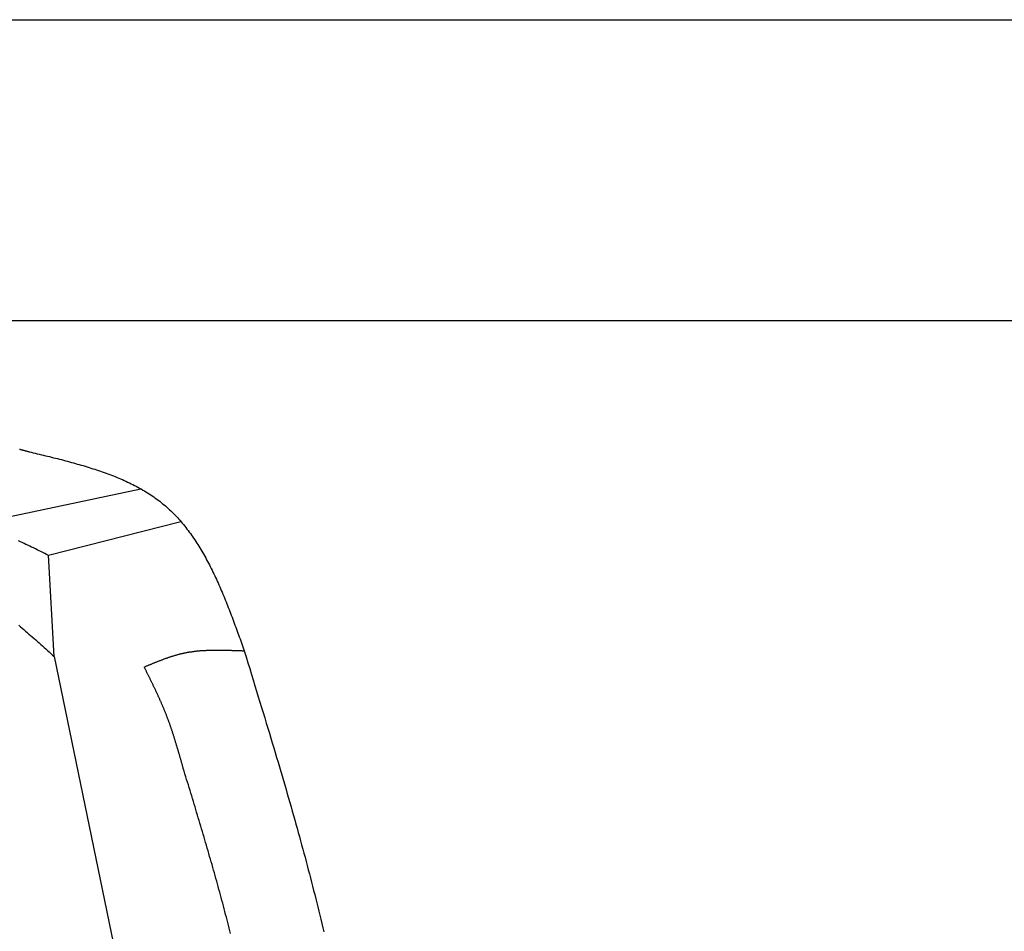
# Model space of a CAD drawing. Extents: x 562 to 7231, y 5817 to 12126.
# Tile 57 of 58: x 5121 to 5775, y 11210 to 11816. Entities that reach past the tile are written whole.
import ezdxf

# ---------------------------------------------------------------- set-up
doc = ezdxf.new("R2010")
doc.units = 0
doc.layers.get('0').update_dxf_attribs({"linetype": 'CONTINUOUS'})
doc.layers.add('CAR', color=10, linetype='CONTINUOUS')

msp = doc.modelspace()

# ---------------------------------------------------------------- linework, layer by layer
for p, q in [((872.775, 11815.902), (6472.775, 11815.902)), ((6272.775, 11615.902), (1072.775, 11615.902))]:
    msp.add_line(p, q)
at = {"layer": 'CAR'}
for p, q in [((5094.589, 11481.66), (5201.621, 11504.169)), ((5140.289, 11460.026), (5228.274, 11482.44)), ((5144.049, 11392.806), (5140.289, 11460.026)), ((5144.049, 11392.806), (5238.143, 10936.966))]:
    msp.add_line(p, q, dxfattribs=at)
for points in [[(5121.04, 11530.6, 0), (5121.37, 11530.5, 0), (5121.69, 11530.4, 0), (5122.01, 11530.3, 0), (5122.34, 11530.2, 0), (5122.66, 11530.1, 0), (5122.99, 11530.1, 0), (5123.31, 11530, 0), (5123.63, 11529.9, 0), (5123.95, 11529.8, 0), (5124.28, 11529.7, 0), (5124.6, 11529.6, 0), (5124.92, 11529.5, 0), (5125.24, 11529.4, 0), (5125.56, 11529.4, 0), (5125.88, 11529.3, 0), (5126.2, 11529.2, 0), (5126.52, 11529.1, 0), (5126.84, 11529, 0), (5127.16, 11528.9, 0), (5127.48, 11528.8, 0)], [(5127.48, 11528.8, 0), (5128.83, 11528.5, 0), (5130.17, 11528.2, 0), (5131.52, 11527.9, 0), (5132.87, 11527.5, 0), (5134.21, 11527.2, 0), (5135.56, 11526.9, 0), (5136.9, 11526.6, 0), (5138.24, 11526.2, 0), (5139.58, 11525.9, 0), (5140.92, 11525.6, 0), (5142.26, 11525.3, 0), (5143.6, 11524.9, 0), (5144.93, 11524.6, 0), (5146.27, 11524.3, 0), (5147.6, 11523.9, 0), (5148.93, 11523.6, 0), (5150.25, 11523.2, 0), (5151.58, 11522.9, 0), (5152.9, 11522.5, 0), (5154.22, 11522.2, 0), (5155.53, 11521.8, 0), (5156.84, 11521.5, 0), (5158.15, 11521.1, 0), (5159.46, 11520.7, 0), (5160.76, 11520.4, 0), (5162.06, 11520, 0), (5163.35, 11519.6, 0), (5164.64, 11519.2, 0), (5165.93, 11518.8, 0), (5167.21, 11518.4, 0), (5168.49, 11518, 0), (5169.76, 11517.6, 0), (5171.03, 11517.2, 0), (5172.29, 11516.8, 0), (5173.55, 11516.4, 0), (5174.8, 11515.9, 0), (5176.05, 11515.5, 0), (5177.29, 11515.1, 0), (5178.53, 11514.6, 0), (5179.76, 11514.2, 0), (5180.98, 11513.7, 0), (5182.2, 11513.2, 0), (5183.41, 11512.8, 0), (5184.62, 11512.3, 0), (5185.82, 11511.8, 0), (5187.01, 11511.3, 0), (5188.19, 11510.8, 0), (5189.37, 11510.3, 0), (5190.54, 11509.8, 0), (5191.71, 11509.2, 0), (5192.86, 11508.7, 0), (5194.01, 11508.1, 0), (5195.15, 11507.6, 0), (5196.29, 11507, 0), (5197.41, 11506.4, 0), (5198.53, 11505.9, 0), (5199.64, 11505.3, 0), (5200.74, 11504.7, 0), (5201.83, 11504.1, 0), (5202.91, 11503.4, 0), (5203.98, 11502.8, 0), (5205.05, 11502.2, 0), (5206.1, 11501.5, 0), (5207.15, 11500.8, 0), (5208.18, 11500.2, 0), (5209.21, 11499.5, 0), (5210.23, 11498.8, 0), (5211.23, 11498.1, 0), (5212.23, 11497.3, 0), (5213.21, 11496.6, 0), (5214.19, 11495.9, 0), (5215.16, 11495.1, 0), (5216.11, 11494.3, 0), (5217.05, 11493.6, 0), (5217.99, 11492.8, 0), (5218.91, 11492, 0), (5219.82, 11491.2, 0), (5220.72, 11490.3, 0), (5221.61, 11489.5, 0), (5222.49, 11488.6, 0), (5223.36, 11487.8, 0), (5224.21, 11486.9, 0), (5225.06, 11486, 0), (5225.9, 11485.1, 0), (5226.73, 11484.2, 0), (5227.55, 11483.3, 0), (5228.36, 11482.3, 0), (5229.16, 11481.4, 0), (5229.96, 11480.4, 0), (5230.74, 11479.5, 0), (5231.51, 11478.5, 0), (5232.28, 11477.5, 0), (5233.04, 11476.5, 0), (5233.78, 11475.5, 0), (5234.52, 11474.5, 0), (5235.25, 11473.5, 0), (5235.98, 11472.5, 0), (5236.69, 11471.4, 0), (5237.4, 11470.4, 0), (5238.1, 11469.3, 0), (5238.79, 11468.2, 0), (5239.48, 11467.2, 0), (5240.15, 11466.1, 0), (5240.82, 11465, 0), (5241.49, 11463.9, 0), (5242.14, 11462.8, 0), (5242.79, 11461.7, 0), (5243.43, 11460.6, 0), (5244.07, 11459.4, 0), (5244.7, 11458.3, 0), (5245.32, 11457.1, 0), (5245.94, 11456, 0), (5246.55, 11454.8, 0), (5247.15, 11453.7, 0), (5247.75, 11452.5, 0), (5248.35, 11451.3, 0), (5248.93, 11450.1, 0), (5249.52, 11448.9, 0), (5250.09, 11447.7, 0), (5250.67, 11446.5, 0), (5251.23, 11445.3, 0), (5251.79, 11444.1, 0), (5252.35, 11442.9, 0), (5252.9, 11441.7, 0), (5253.45, 11440.4, 0), (5253.99, 11439.2, 0), (5254.53, 11438, 0), (5255.07, 11436.7, 0), (5255.6, 11435.5, 0), (5256.13, 11434.2, 0), (5256.65, 11432.9, 0), (5257.17, 11431.7, 0), (5257.69, 11430.4, 0), (5258.2, 11429.1, 0), (5258.71, 11427.9, 0), (5259.22, 11426.6, 0), (5259.72, 11425.3, 0), (5260.22, 11424, 0), (5260.72, 11422.7, 0), (5261.21, 11421.5, 0), (5261.71, 11420.2, 0), (5262.2, 11418.9, 0), (5262.69, 11417.6, 0), (5263.17, 11416.3, 0), (5263.66, 11415, 0), (5264.14, 11413.7, 0), (5264.62, 11412.4, 0), (5265.1, 11411, 0), (5265.58, 11409.7, 0), (5266.06, 11408.4, 0), (5266.53, 11407.1, 0), (5267.01, 11405.8, 0), (5267.48, 11404.5, 0), (5267.95, 11403.2, 0), (5268.42, 11401.8, 0), (5268.9, 11400.5, 0), (5269.37, 11399.2, 0), (5269.84, 11397.9, 0), (5270.31, 11396.6, 0)], [(5140.29, 11460, 0), (5139.05, 11460.6, 0), (5137.8, 11461.2, 0), (5136.56, 11461.9, 0), (5135.32, 11462.5, 0), (5134.07, 11463.1, 0), (5132.83, 11463.7, 0), (5131.59, 11464.3, 0), (5130.34, 11464.9, 0), (5129.1, 11465.5, 0), (5127.86, 11466.1, 0), (5126.61, 11466.7, 0), (5125.37, 11467.3, 0), (5124.12, 11467.9, 0), (5122.88, 11468.5, 0), (5121.63, 11469.1, 0), (5120.39, 11469.7, 0)], [(5120.59, 11413.6, 0), (5121.72, 11412.6, 0), (5122.84, 11411.6, 0), (5123.97, 11410.7, 0), (5125.09, 11409.7, 0), (5126.22, 11408.7, 0), (5127.34, 11407.7, 0), (5128.46, 11406.7, 0), (5129.57, 11405.8, 0), (5130.69, 11404.8, 0), (5131.81, 11403.8, 0), (5132.92, 11402.8, 0), (5134.04, 11401.8, 0), (5135.15, 11400.8, 0), (5136.27, 11399.8, 0), (5137.38, 11398.8, 0), (5138.49, 11397.8, 0), (5139.6, 11396.8, 0), (5140.72, 11395.8, 0), (5141.83, 11394.8, 0), (5142.94, 11393.8, 0), (5144.05, 11392.8, 0)], [(5203.85, 11385.8, 0), (5204.25, 11386, 0), (5204.65, 11386.2, 0), (5205.05, 11386.3, 0), (5205.45, 11386.5, 0), (5205.84, 11386.7, 0), (5206.24, 11386.8, 0), (5206.64, 11387, 0), (5207.04, 11387.2, 0), (5207.44, 11387.3, 0), (5207.84, 11387.5, 0), (5208.24, 11387.7, 0), (5208.64, 11387.8, 0), (5209.04, 11388, 0), (5209.43, 11388.2, 0), (5209.83, 11388.3, 0), (5210.23, 11388.5, 0), (5210.63, 11388.7, 0), (5211.03, 11388.8, 0), (5211.43, 11389, 0), (5211.83, 11389.1, 0), (5212.23, 11389.3, 0), (5212.63, 11389.5, 0), (5213.03, 11389.6, 0), (5213.43, 11389.8, 0), (5213.83, 11389.9, 0), (5214.23, 11390.1, 0), (5214.64, 11390.2, 0), (5215.04, 11390.4, 0), (5215.44, 11390.6, 0), (5215.84, 11390.7, 0), (5216.24, 11390.9, 0), (5216.64, 11391, 0), (5217.05, 11391.2, 0), (5217.45, 11391.3, 0), (5217.85, 11391.5, 0), (5218.25, 11391.6, 0), (5218.66, 11391.7, 0), (5219.06, 11391.9, 0), (5219.47, 11392, 0), (5219.87, 11392.2, 0), (5220.27, 11392.3, 0), (5220.68, 11392.4, 0), (5221.08, 11392.6, 0), (5221.49, 11392.7, 0), (5221.9, 11392.8, 0), (5222.3, 11393, 0), (5222.71, 11393.1, 0), (5223.11, 11393.2, 0), (5223.52, 11393.3, 0), (5223.93, 11393.5, 0), (5224.34, 11393.6, 0), (5224.74, 11393.7, 0), (5225.15, 11393.8, 0), (5225.56, 11393.9, 0), (5225.97, 11394.1, 0), (5226.38, 11394.2, 0), (5226.79, 11394.3, 0), (5227.2, 11394.4, 0), (5227.61, 11394.5, 0), (5228.02, 11394.6, 0), (5228.43, 11394.7, 0), (5228.85, 11394.8, 0), (5229.26, 11394.9, 0), (5229.67, 11395, 0), (5230.09, 11395.1, 0), (5230.5, 11395.2, 0), (5230.91, 11395.2, 0), (5231.33, 11395.3, 0), (5231.74, 11395.4, 0), (5232.16, 11395.5, 0), (5232.58, 11395.6, 0), (5232.99, 11395.6, 0), (5233.41, 11395.7, 0), (5233.83, 11395.8, 0), (5234.25, 11395.8, 0), (5234.66, 11395.9, 0), (5235.08, 11396, 0), (5235.5, 11396, 0), (5235.92, 11396.1, 0), (5236.34, 11396.2, 0), (5236.76, 11396.2, 0), (5237.18, 11396.3, 0), (5237.6, 11396.3, 0), (5238.02, 11396.4, 0), (5238.44, 11396.4, 0), (5238.87, 11396.5, 0), (5239.29, 11396.5, 0), (5239.71, 11396.6, 0), (5240.13, 11396.6, 0), (5240.56, 11396.6, 0), (5240.98, 11396.7, 0), (5241.41, 11396.7, 0), (5241.83, 11396.7, 0), (5242.26, 11396.8, 0), (5242.68, 11396.8, 0), (5243.11, 11396.8, 0), (5243.53, 11396.9, 0), (5243.96, 11396.9, 0), (5244.38, 11396.9, 0), (5244.81, 11396.9, 0), (5245.24, 11397, 0), (5245.66, 11397, 0), (5246.09, 11397, 0), (5246.52, 11397, 0), (5246.95, 11397, 0), (5247.37, 11397.1, 0), (5247.8, 11397.1, 0), (5248.23, 11397.1, 0), (5248.66, 11397.1, 0), (5249.09, 11397.1, 0), (5249.52, 11397.1, 0), (5249.95, 11397.1, 0), (5250.38, 11397.1, 0), (5250.81, 11397.1, 0), (5251.24, 11397.1, 0), (5251.67, 11397.1, 0), (5252.1, 11397.1, 0), (5252.53, 11397.1, 0), (5252.96, 11397.1, 0), (5253.39, 11397.1, 0), (5253.82, 11397.1, 0), (5254.26, 11397.1, 0), (5254.69, 11397.1, 0), (5255.12, 11397.1, 0), (5255.55, 11397.1, 0), (5255.98, 11397.1, 0), (5256.42, 11397.1, 0), (5256.85, 11397.1, 0), (5257.28, 11397.1, 0), (5257.71, 11397.1, 0), (5258.15, 11397.1, 0), (5258.58, 11397.1, 0), (5259.01, 11397, 0), (5259.45, 11397, 0), (5259.88, 11397, 0), (5260.31, 11397, 0), (5260.75, 11397, 0), (5261.18, 11397, 0), (5261.62, 11397, 0), (5262.05, 11396.9, 0), (5262.48, 11396.9, 0), (5262.92, 11396.9, 0), (5263.35, 11396.9, 0), (5263.79, 11396.9, 0), (5264.22, 11396.9, 0), (5264.66, 11396.8, 0), (5265.09, 11396.8, 0), (5265.53, 11396.8, 0), (5265.96, 11396.8, 0), (5266.4, 11396.8, 0), (5266.83, 11396.7, 0), (5267.27, 11396.7, 0), (5267.7, 11396.7, 0), (5268.14, 11396.7, 0), (5268.57, 11396.7, 0), (5269.01, 11396.6, 0), (5269.44, 11396.6, 0), (5269.88, 11396.6, 0), (5270.31, 11396.6, 0)], [(5270.31, 11396.6, 0), (5271.54, 11392.6, 0), (5272.75, 11388.6, 0), (5273.94, 11384.8, 0), (5275.11, 11380.9, 0), (5276.27, 11377.2, 0), (5277.41, 11373.4, 0), (5278.53, 11369.7, 0), (5279.64, 11366.1, 0), (5280.73, 11362.5, 0), (5281.81, 11359, 0), (5282.87, 11355.5, 0), (5283.92, 11352, 0), (5284.95, 11348.6, 0), (5285.97, 11345.3, 0), (5286.97, 11341.9, 0), (5287.96, 11338.6, 0), (5288.94, 11335.4, 0), (5289.9, 11332.1, 0), (5290.86, 11329, 0), (5291.79, 11325.8, 0), (5292.72, 11322.7, 0), (5293.64, 11319.6, 0), (5294.54, 11316.5, 0), (5295.43, 11313.5, 0), (5296.31, 11310.5, 0), (5297.18, 11307.5, 0), (5298.04, 11304.5, 0), (5298.89, 11301.6, 0), (5299.73, 11298.7, 0), (5300.57, 11295.8, 0), (5301.39, 11292.9, 0), (5302.2, 11290, 0), (5303, 11287.2, 0), (5303.8, 11284.3, 0), (5304.59, 11281.5, 0), (5305.37, 11278.7, 0), (5306.14, 11275.9, 0), (5306.91, 11273.2, 0), (5307.67, 11270.4, 0), (5308.42, 11267.6, 0), (5309.17, 11264.9, 0), (5309.91, 11262.1, 0), (5310.65, 11259.4, 0), (5311.38, 11256.6, 0), (5312.1, 11253.9, 0), (5312.82, 11251.1, 0), (5313.54, 11248.4, 0), (5314.25, 11245.7, 0), (5314.96, 11242.9, 0), (5315.66, 11240.2, 0), (5316.36, 11237.4, 0), (5317.06, 11234.7, 0), (5317.75, 11231.9, 0), (5318.44, 11229.2, 0), (5319.12, 11226.4, 0), (5319.8, 11223.7, 0), (5320.47, 11220.9, 0), (5321.14, 11218.2, 0), (5321.81, 11215.4, 0), (5322.47, 11212.6, 0), (5323.13, 11209.9, 0)], [(5229.84, 11318.4, 0), (5229.72, 11318.9, 0), (5229.59, 11319.3, 0), (5229.47, 11319.7, 0), (5229.35, 11320.2, 0), (5229.22, 11320.6, 0), (5229.1, 11321, 0), (5228.97, 11321.5, 0), (5228.85, 11321.9, 0), (5228.72, 11322.4, 0), (5228.6, 11322.8, 0), (5228.48, 11323.2, 0), (5228.35, 11323.7, 0), (5228.23, 11324.1, 0), (5228.1, 11324.6, 0), (5227.98, 11325, 0), (5227.85, 11325.4, 0), (5227.72, 11325.9, 0), (5227.6, 11326.3, 0), (5227.47, 11326.8, 0), (5227.35, 11327.2, 0), (5227.22, 11327.6, 0), (5227.09, 11328.1, 0), (5226.97, 11328.5, 0), (5226.84, 11328.9, 0), (5226.71, 11329.4, 0), (5226.58, 11329.8, 0), (5226.46, 11330.3, 0), (5226.33, 11330.7, 0), (5226.2, 11331.1, 0), (5226.07, 11331.6, 0), (5225.94, 11332, 0), (5225.81, 11332.4, 0), (5225.68, 11332.9, 0), (5225.55, 11333.3, 0), (5225.42, 11333.8, 0), (5225.29, 11334.2, 0), (5225.15, 11334.6, 0), (5225.02, 11335.1, 0), (5224.89, 11335.5, 0), (5224.75, 11335.9, 0), (5224.62, 11336.4, 0), (5224.49, 11336.8, 0), (5224.35, 11337.2, 0), (5224.22, 11337.7, 0), (5224.08, 11338.1, 0), (5223.94, 11338.5, 0), (5223.81, 11339, 0), (5223.67, 11339.4, 0), (5223.53, 11339.8, 0), (5223.39, 11340.3, 0), (5223.25, 11340.7, 0), (5223.11, 11341.1, 0), (5222.97, 11341.6, 0), (5222.83, 11342, 0), (5222.69, 11342.4, 0), (5222.55, 11342.9, 0), (5222.4, 11343.3, 0), (5222.26, 11343.7, 0), (5222.11, 11344.2, 0), (5221.97, 11344.6, 0), (5221.82, 11345, 0), (5221.68, 11345.5, 0), (5221.53, 11345.9, 0), (5221.38, 11346.3, 0), (5221.23, 11346.8, 0), (5221.08, 11347.2, 0), (5220.93, 11347.6, 0), (5220.78, 11348, 0), (5220.63, 11348.5, 0), (5220.47, 11348.9, 0), (5220.32, 11349.3, 0), (5220.16, 11349.8, 0), (5220.01, 11350.2, 0), (5219.85, 11350.6, 0), (5219.69, 11351, 0), (5219.54, 11351.5, 0), (5219.38, 11351.9, 0), (5219.22, 11352.3, 0), (5219.05, 11352.7, 0), (5218.89, 11353.2, 0), (5218.73, 11353.6, 0), (5218.56, 11354, 0), (5218.4, 11354.4, 0), (5218.23, 11354.9, 0), (5218.07, 11355.3, 0), (5217.9, 11355.7, 0), (5217.73, 11356.1, 0), (5217.56, 11356.5, 0), (5217.39, 11357, 0), (5217.22, 11357.4, 0), (5217.04, 11357.8, 0), (5216.87, 11358.2, 0), (5216.69, 11358.6, 0), (5216.52, 11359.1, 0), (5216.34, 11359.5, 0), (5216.17, 11359.9, 0), (5215.99, 11360.3, 0), (5215.81, 11360.7, 0), (5215.63, 11361.2, 0), (5215.45, 11361.6, 0), (5215.27, 11362, 0), (5215.08, 11362.4, 0), (5214.9, 11362.8, 0), (5214.72, 11363.2, 0), (5214.53, 11363.6, 0), (5214.35, 11364.1, 0), (5214.16, 11364.5, 0), (5213.98, 11364.9, 0), (5213.79, 11365.3, 0), (5213.6, 11365.7, 0), (5213.41, 11366.1, 0), (5213.22, 11366.6, 0), (5213.03, 11367, 0), (5212.84, 11367.4, 0), (5212.65, 11367.8, 0), (5212.46, 11368.2, 0), (5212.27, 11368.6, 0), (5212.07, 11369, 0), (5211.88, 11369.4, 0), (5211.69, 11369.9, 0), (5211.49, 11370.3, 0), (5211.3, 11370.7, 0), (5211.1, 11371.1, 0), (5210.91, 11371.5, 0), (5210.71, 11371.9, 0), (5210.51, 11372.3, 0), (5210.32, 11372.7, 0), (5210.12, 11373.1, 0), (5209.92, 11373.6, 0), (5209.72, 11374, 0), (5209.52, 11374.4, 0), (5209.32, 11374.8, 0), (5209.12, 11375.2, 0), (5208.92, 11375.6, 0), (5208.72, 11376, 0), (5208.52, 11376.4, 0), (5208.32, 11376.8, 0), (5208.12, 11377.2, 0), (5207.92, 11377.7, 0), (5207.72, 11378.1, 0), (5207.52, 11378.5, 0), (5207.31, 11378.9, 0), (5207.11, 11379.3, 0), (5206.91, 11379.7, 0), (5206.71, 11380.1, 0), (5206.5, 11380.5, 0), (5206.3, 11380.9, 0), (5206.1, 11381.3, 0), (5205.89, 11381.7, 0), (5205.69, 11382.1, 0), (5205.48, 11382.6, 0), (5205.28, 11383, 0), (5205.08, 11383.4, 0), (5204.87, 11383.8, 0), (5204.67, 11384.2, 0), (5204.46, 11384.6, 0), (5204.26, 11385, 0), (5204.06, 11385.4, 0), (5203.85, 11385.8, 0)], [(5261.23, 11208.7, 0), (5260.77, 11210.5, 0), (5260.3, 11212.3, 0), (5259.84, 11214.2, 0), (5259.37, 11216, 0), (5258.9, 11217.9, 0), (5258.42, 11219.7, 0), (5257.94, 11221.5, 0), (5257.46, 11223.4, 0), (5256.98, 11225.2, 0), (5256.49, 11227.1, 0), (5256, 11228.9, 0), (5255.51, 11230.7, 0), (5255.02, 11232.6, 0), (5254.52, 11234.4, 0), (5254.02, 11236.2, 0), (5253.52, 11238.1, 0), (5253.01, 11239.9, 0), (5252.51, 11241.7, 0), (5252, 11243.6, 0), (5251.49, 11245.4, 0), (5250.97, 11247.2, 0), (5250.46, 11249.1, 0), (5249.94, 11250.9, 0), (5249.42, 11252.7, 0), (5248.9, 11254.6, 0), (5248.38, 11256.4, 0), (5247.85, 11258.2, 0), (5247.32, 11260, 0), (5246.8, 11261.9, 0), (5246.27, 11263.7, 0), (5245.73, 11265.5, 0), (5245.2, 11267.4, 0), (5244.66, 11269.2, 0), (5244.13, 11271, 0), (5243.59, 11272.8, 0), (5243.05, 11274.7, 0), (5242.51, 11276.5, 0), (5241.97, 11278.3, 0), (5241.43, 11280.1, 0), (5240.88, 11282, 0), (5240.34, 11283.8, 0), (5239.79, 11285.6, 0), (5239.24, 11287.4, 0), (5238.69, 11289.3, 0), (5238.15, 11291.1, 0), (5237.6, 11292.9, 0), (5237.04, 11294.7, 0), (5236.49, 11296.5, 0), (5235.94, 11298.4, 0), (5235.39, 11300.2, 0), (5234.84, 11302, 0), (5234.28, 11303.8, 0), (5233.73, 11305.7, 0), (5233.17, 11307.5, 0), (5232.62, 11309.3, 0), (5232.06, 11311.1, 0), (5231.51, 11312.9, 0), (5230.95, 11314.8, 0), (5230.4, 11316.6, 0), (5229.84, 11318.4, 0)]]:
    msp.add_polyline3d(points, dxfattribs=at)

doc.saveas('drawing.dxf')
